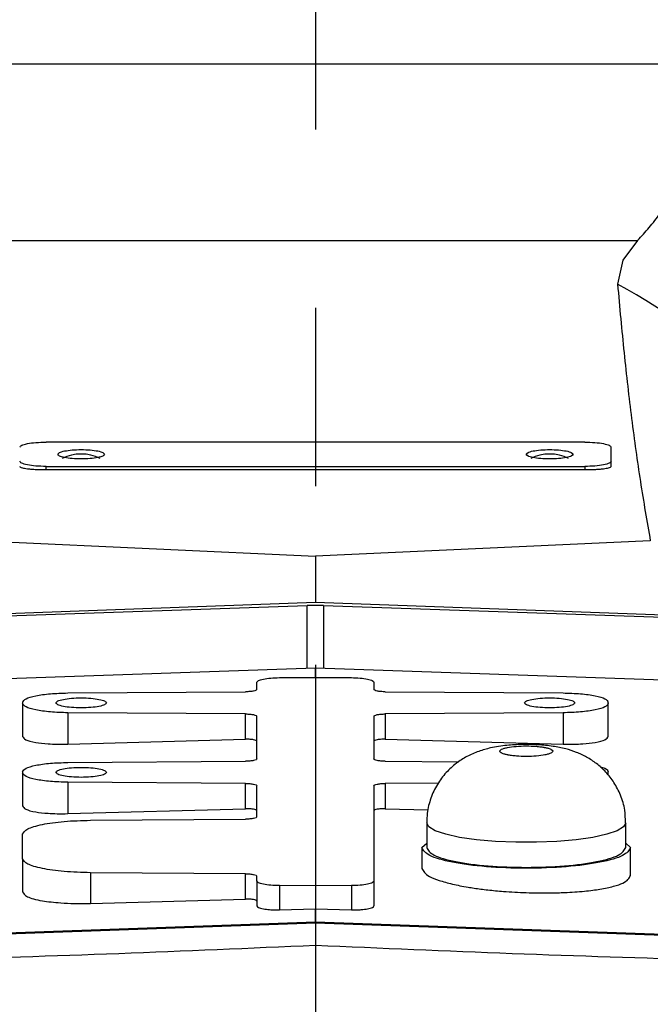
# Model space of a CAD drawing. Extents: x 0 to 841, y 0 to 594.
# Tile 115 of 142: x 739 to 748, y 344 to 358. Entities that reach past the tile are written whole.
import ezdxf

# ---------------------------------------------------------------- set-up
doc = ezdxf.new("R2010")
doc.units = 0
doc.linetypes.add('CENTERX2', pattern=[20.32, 12.7, -2.54, 2.54, -2.54])
doc.layers.get('0').update_dxf_attribs({"linetype": 'CONTINUOUS'})
doc.styles.add('SLDTEXTSTYLE0', font='TXT', dxfattribs={"width": 0.75})
doc.dimstyles.new('SLDDIMSTYLE2', dxfattribs={"dimtxt": 3.5, "dimasz": 3.556, "dimexe": 0, "dimexo": 0.0625, "dimgap": 0.875, "dimtad": 1, "dimlfac": 6, "dimrnd": 1e-09, "dimzin": 12, "dimtxsty": 'SLDTEXTSTYLE0', "dimsah": 1, "dimcen": 0.09, "dimazin": 3, "dimtfac": 1, "dimtofl": 0, "dimtmove": 0, "dimatfit": 3, "dimtolj": 1, "dimtzin": 12})

# ---------------------------------------------------------------- blocks, each defined once
blk = doc.blocks.new('_D_76')
at = {"color": 7, "linetype": 'CONTINUOUS'}
for p, q in [((730.069, 332.372), (730.069, 381.538)), ((743.402, 370.002), (743.402, 381.538)), ((743.402, 380.538), (730.069, 380.538))]:
    blk.add_line(p, q, dxfattribs=at)
for points in [[(730.069, 380.538), (733.625, 380.157), (733.625, 380.919)], [(743.402, 380.538), (739.846, 380.919), (739.846, 380.157)]]:
    blk.add_solid(points, dxfattribs=at)
at = {"color": 7, "linetype": 'CONTINUOUS', "insert": (734.262, 385.05, 0.017), "char_height": 3.5, "attachment_point": 1, "style": 'SLDTEXTSTYLE0'}
blk.add_mtext('80', dxfattribs=at)

msp = doc.modelspace()

# ---------------------------------------------------------------- linework, layer by layer
at = {"color": 7, "linetype": 'CENTERX2'}
msp.add_line((743.4022, 369.0019), (743.4022, 133.4118), dxfattribs=at)
at = {"color": 7, "linetype": 'CONTINUOUS'}
for p, q in [((737.4244, 357.2361), (749.3799, 357.2361)), ((738.8172, 354.7217), (747.9871, 354.7217)), ((747.9871, 354.7217), (747.779, 354.4408)), ((747.779, 354.4408), (747.7018, 354.0989)), ((747.2355, 351.8513), (739.5688, 351.8513)), ((747.6105, 351.5792), (747.6105, 351.7771)), ((747.6105, 351.5059), (747.6105, 351.5792)), ((739.5688, 351.4594), (739.5688, 351.505)), ((739.5688, 351.505), (747.2355, 351.505)), ((739.5688, 351.4594), (747.2355, 351.4594)), ((747.2355, 351.505), (747.2355, 351.4594)), ((738.6367, 350.4463), (743.4022, 350.2296)), ((748.1677, 350.4463), (743.4022, 350.2296)), ((743.4022, 350.2296), (743.4022, 349.5704)), ((737.8037, 349.3702), (743.4022, 349.5704)), ((737.8074, 349.3356), (743.2858, 349.5231)), ((743.2858, 348.6327), (743.2858, 349.5231)), ((743.5185, 349.5231), (743.2858, 349.5231)), ((743.4022, 349.5704), (749.0006, 349.3702)), ((743.5185, 349.5231), (743.5185, 348.6327)), ((743.5185, 349.5231), (748.9969, 349.3356)), ((737.8074, 348.4452), (743.4022, 348.6367)), ((743.4022, 348.5018), (743.4022, 348.6367)), ((743.4022, 348.6367), (748.9969, 348.4452)), ((742.8905, 348.4983), (743.4022, 348.5018)), ((743.4022, 348.5018), (743.9138, 348.4983)), ((742.5688, 348.33), (742.5688, 348.4323)), ((744.2355, 348.4323), (744.2355, 348.33)), ((739.8789, 348.2796), (742.408, 348.297)), ((744.3963, 348.297), (746.9254, 348.2796)), ((739.2355, 348.1478), (739.2355, 348.1303)), ((739.2355, 348.1303), (739.2355, 347.661)), ((747.5688, 348.1303), (747.5688, 348.1478)), ((747.5688, 347.661), (747.5688, 348.1303)), ((742.408, 347.981), (739.8789, 347.9985)), ((739.8789, 347.9985), (739.8789, 347.5512)), ((742.408, 347.6203), (742.408, 347.981)), ((742.5688, 347.3407), (742.5688, 347.9481)), ((744.2355, 347.9481), (744.2355, 347.3407)), ((746.9254, 347.9985), (744.3963, 347.981)), ((744.3963, 347.981), (744.3963, 347.6203)), ((746.9254, 347.9985), (746.9254, 347.5512)), ((739.8789, 347.5512), (742.408, 347.6203)), ((744.3963, 347.6203), (746.9254, 347.5512)), ((739.8789, 347.2903), (742.408, 347.3077)), ((744.3963, 347.3077), (745.4423, 347.3005)), ((739.2355, 347.1584), (739.2355, 347.141)), ((739.2355, 347.141), (739.2355, 346.6716)), ((747.5688, 347.141), (747.5688, 347.1584)), ((747.5688, 347.1092), (747.5688, 347.141)), ((742.408, 346.9917), (739.8789, 347.0092)), ((739.8789, 347.0092), (739.8789, 346.5618)), ((742.408, 346.6309), (742.408, 346.9917)), ((742.5688, 346.5163), (742.5688, 346.9588)), ((744.2355, 346.9588), (744.2355, 345.6033)), ((745.1515, 346.9969), (744.3963, 346.9917)), ((744.3963, 346.9917), (744.3963, 346.6309)), ((739.8789, 346.5618), (742.408, 346.6309)), ((744.3963, 346.6309), (745.0054, 346.6143)), ((740.2006, 346.4681), (742.408, 346.4833)), ((744.9855, 346.4325), (744.9855, 346.0774)), ((747.8188, 346.0774), (747.8188, 346.4325)), ((739.2355, 345.9186), (739.2355, 346.2703)), ((744.9188, 346.0776), (744.9855, 346.144)), ((747.8188, 346.144), (747.8855, 346.0776)), ((744.9188, 346.0778), (744.9188, 345.7817)), ((747.8855, 345.6798), (747.8855, 346.0778)), ((739.2355, 345.9186), (739.2355, 345.4492)), ((742.408, 345.7056), (740.2006, 345.7209)), ((740.2006, 345.7209), (740.2006, 345.2845)), ((742.408, 345.3448), (742.408, 345.7056)), ((742.5688, 345.6033), (742.5688, 345.6727)), ((742.5688, 345.6033), (742.5688, 345.248)), ((743.4022, 345.5339), (742.8905, 345.5374)), ((742.8905, 345.5374), (742.8905, 345.1931)), ((743.9138, 345.5374), (743.4022, 345.5339)), ((743.4022, 345.5339), (743.4022, 345.2071)), ((743.9138, 345.5374), (743.9138, 345.1931)), ((744.2355, 345.6033), (744.2355, 345.248)), ((740.2006, 345.2845), (742.408, 345.3448)), ((742.8905, 345.1931), (743.4022, 345.2071)), ((743.4022, 345.0224), (743.4022, 345.2071)), ((743.4022, 345.2071), (743.9138, 345.1931)), ((737.8074, 344.822), (743.4022, 345.0224)), ((737.8074, 344.8085), (743.4022, 345.0088)), ((743.4022, 345.0224), (748.9969, 344.822)), ((743.4022, 345.0088), (743.4022, 344.6851)), ((743.4022, 345.0088), (748.9969, 344.8085))]:
    msp.add_line(p, q, dxfattribs=at)
at = {"color": 8, "linetype": 'CONTINUOUS'}
msp.add_lwpolyline([(747.8188, 346.4325), (747.8188, 346.4325), (747.7879, 346.3742), (747.6963, 346.3185), (747.5483, 346.2677), (747.3501, 346.2242), (747.1105, 346.1897), (746.8399, 346.1659), (746.5502, 346.1537), (746.2541, 346.1537), (745.9644, 346.1659), (745.6938, 346.1897), (745.4542, 346.2242), (745.2561, 346.2677), (745.108, 346.3185), (745.0164, 346.3742), (744.9855, 346.4325)], dxfattribs=at)
at = {"color": 7, "linetype": 'CONTINUOUS'}
for centre, radius, start, end in [((743.52, 346.3771), 8.7815, 29.58175, 61.56227), ((740.0688, 351.0884), 0.593, 62.89736, 117.10264), ((746.7355, 351.0884), 0.593, 62.89741, 117.10259)]:
    msp.add_arc(centre, radius, start, end, dxfattribs=at)
for points, knots in [([(747.9871, 354.7217), (748.042, 354.782), (748.1483, 354.8987), (748.3091, 355.103), (748.4727, 355.3273), (748.6421, 355.5769), (748.8151, 355.8457), (748.9334, 356.0396), (748.9913, 356.1346)], [0, 0, 0, 0, 0.175539, 0.3395556, 0.5032893, 0.6755554, 0.8411233, 1, 1, 1, 1]), ([(747.7018, 354.0989), (747.7314, 353.7696), (747.7915, 353.1022), (747.9009, 352.1696), (748.0249, 351.2703), (748.1197, 350.7233), (748.1677, 350.4463)], [0, 0, 0, 0, 0.240254, 0.4870047, 0.740253, 1, 1, 1, 1]), ([(739.1938, 351.7771), (739.1995, 351.7868), (739.2107, 351.8063), (739.2975, 351.8308), (739.4214, 351.848), (739.5197, 351.8502), (739.5688, 351.8513)], [0, 0, 0, 0, 0.2500023, 0.5000003, 0.7500007, 1, 1, 1, 1]), ([(747.2355, 351.8513), (747.2846, 351.8502), (747.3829, 351.848), (747.5069, 351.8308), (747.5936, 351.8063), (747.6049, 351.7868), (747.6105, 351.7771)], [0, 0, 0, 0, 0.2499993, 0.4999994, 0.7499977, 1, 1, 1, 1]), ([(739.7355, 351.6782), (739.7405, 351.6868), (739.7505, 351.7041), (739.8276, 351.726), (739.9378, 351.7407), (740.0688, 351.7459), (740.1999, 351.7407), (740.31, 351.726), (740.3871, 351.7041), (740.3971, 351.6868), (740.4022, 351.6782)], [0, 0, 0, 0, 0.1249981, 0.2499997, 0.374999, 0.4999999, 0.625001, 0.7500003, 0.8750019, 1, 1, 1, 1]), ([(746.4022, 351.6782), (746.4072, 351.6868), (746.4172, 351.7041), (746.4943, 351.726), (746.6045, 351.7407), (746.7355, 351.7459), (746.8665, 351.7407), (746.9767, 351.726), (747.0538, 351.7041), (747.0638, 351.6868), (747.0688, 351.6782)], [0, 0, 0, 0, 0.1249982, 0.2499998, 0.3749991, 0.5, 0.6250009, 0.7500002, 0.8750018, 1, 1, 1, 1]), ([(739.5688, 351.505), (739.5197, 351.5062), (739.4214, 351.5084), (739.2975, 351.5256), (739.2107, 351.5501), (739.1995, 351.5695), (739.1938, 351.5792)], [0, 0, 0, 0, 0.2499993, 0.4999997, 0.7499977, 1, 1, 1, 1]), ([(740.4022, 351.6782), (740.3971, 351.6695), (740.3871, 351.6523), (740.31, 351.6303), (740.1999, 351.6157), (740.0688, 351.6105), (739.9378, 351.6157), (739.8276, 351.6303), (739.7505, 351.6523), (739.7405, 351.6695), (739.7355, 351.6782)], [0, 0, 0, 0, 0.12499771, 0.24999884, 0.37500039, 0.50000015, 0.62499961, 0.75000116, 0.87500229, 1, 1, 1, 1]), ([(747.0688, 351.6782), (747.0638, 351.6695), (747.0538, 351.6523), (746.9767, 351.6303), (746.8665, 351.6157), (746.7355, 351.6105), (746.6045, 351.6157), (746.4943, 351.6303), (746.4172, 351.6523), (746.4072, 351.6695), (746.4022, 351.6782)], [0, 0, 0, 0, 0.1249978, 0.2499989, 0.3750005, 0.5, 0.6249995, 0.7500011, 0.8750022, 1, 1, 1, 1]), ([(747.6105, 351.5792), (747.6049, 351.5695), (747.5936, 351.5501), (747.5069, 351.5256), (747.3829, 351.5084), (747.2846, 351.5062), (747.2355, 351.505)], [0, 0, 0, 0, 0.2500023, 0.5000006, 0.7500007, 1, 1, 1, 1]), ([(739.1938, 351.5059), (739.196, 351.5021), (739.2, 351.4949), (739.2352, 351.4833), (739.29, 351.474), (739.3614, 351.4667), (739.4485, 351.4609), (739.5211, 351.46), (739.5688, 351.4594)], [0, 0, 0, 0, 0.156266, 0.2920863, 0.5015713, 0.6317323, 0.7583603, 1, 1, 1, 1]), ([(747.2355, 351.4594), (747.2832, 351.46), (747.356, 351.4609), (747.4431, 351.4668), (747.5145, 351.4739), (747.5693, 351.4834), (747.6043, 351.4949), (747.6083, 351.5021), (747.6105, 351.5059)], [0, 0, 0, 0, 0.2419011, 0.3687596, 0.499226, 0.7082137, 0.8438636, 1, 1, 1, 1]), ([(742.5688, 348.4323), (742.5736, 348.4408), (742.5832, 348.4577), (742.657, 348.4792), (742.763, 348.4945), (742.848, 348.497), (742.8905, 348.4983)], [0, 0, 0, 0, 0.2500009, 0.4999984, 0.7499998, 1, 1, 1, 1]), ([(743.9138, 348.4983), (743.9563, 348.497), (744.0413, 348.4945), (744.1473, 348.4792), (744.2211, 348.4577), (744.2307, 348.4408), (744.2355, 348.4323)], [0, 0, 0, 0, 0.2500002, 0.5000016, 0.7499991, 1, 1, 1, 1]), ([(742.5688, 348.33), (742.5664, 348.3258), (742.5616, 348.3173), (742.5247, 348.3066), (742.4717, 348.2989), (742.4292, 348.2977), (742.408, 348.297)], [0, 0, 0, 0, 0.2500032, 0.499999, 0.7500026, 1, 1, 1, 1]), ([(744.3963, 348.297), (744.3751, 348.2977), (744.3326, 348.2989), (744.2796, 348.3066), (744.2427, 348.3173), (744.2379, 348.3258), (744.2355, 348.33)], [0, 0, 0, 0, 0.2499974, 0.500001, 0.7499968, 1, 1, 1, 1]), ([(739.2355, 348.1478), (739.2451, 348.1647), (739.2642, 348.1985), (739.4119, 348.2414), (739.6238, 348.2721), (739.7939, 348.2771), (739.8789, 348.2796)], [0, 0, 0, 0, 0.2499992, 0.5, 0.7500002, 1, 1, 1, 1]), ([(739.7105, 348.139), (739.7159, 348.1483), (739.7267, 348.1669), (739.8095, 348.1905), (739.928, 348.2063), (740.0688, 348.2118), (740.2097, 348.2063), (740.3281, 348.1905), (740.411, 348.1669), (740.4218, 348.1483), (740.4272, 348.139)], [0, 0, 0, 0, 0.1249997, 0.2500012, 0.3750001, 0.5000001, 0.625, 0.7499989, 0.8750003, 1, 1, 1, 1]), ([(746.3772, 348.139), (746.3825, 348.1483), (746.3933, 348.1669), (746.4762, 348.1905), (746.5946, 348.2063), (746.7355, 348.2118), (746.8764, 348.2063), (746.9948, 348.1905), (747.0777, 348.1669), (747.0884, 348.1483), (747.0938, 348.139)], [0, 0, 0, 0, 0.12499967, 0.2500011, 0.37499998, 0.49999992, 0.62499987, 0.74999875, 0.87500033, 1, 1, 1, 1]), ([(746.9254, 348.2796), (747.0104, 348.2771), (747.1805, 348.2721), (747.3924, 348.2414), (747.5401, 348.1985), (747.5593, 348.1647), (747.5688, 348.1478)], [0, 0, 0, 0, 0.2499998, 0.5, 0.7500008, 1, 1, 1, 1]), ([(739.8789, 347.9985), (739.7939, 348.001), (739.6238, 348.006), (739.4119, 348.0367), (739.2642, 348.0796), (739.2451, 348.1134), (739.2355, 348.1303)], [0, 0, 0, 0, 0.2499997, 0.4999999, 0.7499985, 1, 1, 1, 1]), ([(740.4272, 348.139), (740.4218, 348.1298), (740.411, 348.1112), (740.3281, 348.0876), (740.2097, 348.0718), (740.0688, 348.0663), (739.928, 348.0718), (739.8095, 348.0876), (739.7267, 348.1112), (739.7159, 348.1298), (739.7105, 348.139)], [0, 0, 0, 0, 0.1249998, 0.2499996, 0.3749998, 0.4999999, 0.625, 0.7500003, 0.8750002, 1, 1, 1, 1]), ([(747.0938, 348.139), (747.0884, 348.1298), (747.0777, 348.1112), (746.9948, 348.0876), (746.8764, 348.0718), (746.7355, 348.0663), (746.5946, 348.0718), (746.4762, 348.0876), (746.3933, 348.1112), (746.3825, 348.1298), (746.3772, 348.139)], [0, 0, 0, 0, 0.1249998, 0.2499997, 0.375, 0.5000001, 0.6250002, 0.7500004, 0.8750002, 1, 1, 1, 1]), ([(747.5688, 348.1303), (747.5593, 348.1134), (747.5401, 348.0796), (747.3924, 348.0367), (747.1805, 348.006), (747.0104, 348.001), (746.9254, 347.9985)], [0, 0, 0, 0, 0.2500015, 0.5000001, 0.7500003, 1, 1, 1, 1]), ([(742.408, 347.981), (742.4292, 347.9804), (742.4717, 347.9792), (742.5247, 347.9715), (742.5616, 347.9608), (742.5664, 347.9523), (742.5688, 347.9481)], [0, 0, 0, 0, 0.2500004, 0.4999993, 0.749996, 1, 1, 1, 1]), ([(744.2355, 347.9481), (744.2379, 347.9523), (744.2427, 347.9608), (744.2796, 347.9715), (744.3326, 347.9792), (744.3751, 347.9804), (744.3963, 347.981)], [0, 0, 0, 0, 0.250004, 0.5000007, 0.7499996, 1, 1, 1, 1]), ([(739.2355, 347.661), (739.2446, 347.6449), (739.2632, 347.6118), (739.4032, 347.575), (739.57, 347.5564), (739.7297, 347.5491), (739.8271, 347.5505), (739.8789, 347.5512)], [0, 0, 0, 0, 0.2431367, 0.4991904, 0.7129185, 0.8473918, 1, 1, 1, 1]), ([(746.9254, 347.5512), (746.9772, 347.5505), (747.0746, 347.5491), (747.2343, 347.5564), (747.4011, 347.575), (747.5411, 347.6118), (747.5597, 347.6449), (747.5688, 347.661)], [0, 0, 0, 0, 0.1526023, 0.2870734, 0.5008094, 0.7568604, 1, 1, 1, 1]), ([(742.5688, 347.5928), (742.5681, 347.5951), (742.5668, 347.5995), (742.5532, 347.6072), (742.5247, 347.6147), (742.4826, 347.6192), (742.4423, 347.6208), (742.4194, 347.6204), (742.408, 347.6203)], [0, 0, 0, 0, 0.1347435, 0.2694586, 0.4999589, 0.7304894, 0.8652163, 1, 1, 1, 1]), ([(744.3963, 347.6203), (744.3849, 347.6204), (744.362, 347.6208), (744.3218, 347.6192), (744.2797, 347.6147), (744.2511, 347.6072), (744.2375, 347.5995), (744.2362, 347.5951), (744.2355, 347.5928)], [0, 0, 0, 0, 0.1347786, 0.2695103, 0.5000408, 0.730541, 0.8652469, 1, 1, 1, 1]), ([(747.8136, 346.4327), (747.8127, 346.493), (747.8107, 346.6268), (747.7511, 346.8216), (747.6579, 347.0043), (747.54, 347.1553), (747.4071, 347.2761), (747.2647, 347.3691), (747.1158, 347.4383), (746.9558, 347.4888), (746.7769, 347.5238), (746.5702, 347.5443), (746.3449, 347.5485), (746.1153, 347.5352), (745.9135, 347.5047), (745.7252, 347.4526), (745.5592, 347.3808), (745.4004, 347.2795), (745.2555, 347.1474), (745.1302, 346.9801), (745.0379, 346.7835), (744.9917, 346.5961), (744.9872, 346.4773), (744.9855, 346.4325)], [0, 0, 0, 0, 0.0435797, 0.0968041, 0.1460384, 0.1920848, 0.235464, 0.2767288, 0.316837, 0.3579915, 0.4055867, 0.4595405, 0.5140491, 0.5671627, 0.6273936, 0.672392, 0.7187252, 0.7627266, 0.8105688, 0.8612443, 0.9138415, 0.9674641, 1, 1, 1, 1]), ([(746.0245, 347.451), (746.0296, 347.4604), (746.0375, 347.475), (746.0849, 347.4924), (746.1484, 347.5079), (746.2544, 347.5218), (746.4007, 347.5275), (746.5232, 347.5229), (746.5997, 347.515), (746.6359, 347.5098), (746.6529, 347.5069), (746.6612, 347.5053), (746.6652, 347.5046), (746.6672, 347.5042), (746.6682, 347.504), (746.6687, 347.5039), (746.669, 347.5038), (746.6691, 347.5038), (746.6691, 347.5038), (746.6692, 347.5038), (746.6692, 347.5038), (746.6692, 347.5038), (746.6692, 347.5038), (746.6692, 347.5038), (746.6693, 347.5038), (746.6698, 347.5036), (746.6722, 347.5032), (746.6897, 347.4995), (746.7248, 347.491), (746.7686, 347.4738), (746.7757, 347.4594), (746.7798, 347.451)], [0, 0, 0, 0, 0.12049333, 0.18542328, 0.25035723, 0.37571981, 0.49953784, 0.61970782, 0.68455169, 0.71713674, 0.73343421, 0.7415831, 0.74565718, 0.74769425, 0.74871322, 0.74922224, 0.74947712, 0.74960401, 0.74966773, 0.74969987, 0.7497153, 0.74972368, 0.74972725, 0.74972973, 0.74973163, 0.74999877, 0.7520356, 0.75763506, 0.81541955, 0.89269957, 1, 1, 1, 1]), ([(746.7798, 347.451), (746.7747, 347.4415), (746.7669, 347.4269), (746.7195, 347.4095), (746.656, 347.394), (746.5499, 347.3801), (746.4036, 347.3744), (746.2811, 347.379), (746.2046, 347.3869), (746.1684, 347.3922), (746.1514, 347.395), (746.1431, 347.3966), (746.1391, 347.3973), (746.1371, 347.3977), (746.1361, 347.3979), (746.1356, 347.398), (746.1354, 347.3981), (746.1352, 347.3981), (746.1352, 347.3981), (746.1351, 347.3981), (746.1351, 347.3981), (746.1351, 347.3981), (746.1351, 347.3981), (746.1351, 347.3981), (746.1351, 347.3981), (746.1343, 347.3982), (746.1323, 347.3987), (746.1137, 347.4023), (746.0801, 347.411), (746.0355, 347.4281), (746.0285, 347.4425), (746.0245, 347.451)], [0, 0, 0, 0, 0.1204935, 0.1854228, 0.2503567, 0.3757194, 0.4995379, 0.6197076, 0.6845521, 0.7171372, 0.7334342, 0.7415829, 0.7456577, 0.7476948, 0.748713, 0.7492228, 0.7494771, 0.7496046, 0.7496683, 0.7496997, 0.7497159, 0.7497237, 0.7497278, 0.7497297, 0.7497321, 0.7499993, 0.7520363, 0.7576348, 0.8154204, 0.8927004, 1, 1, 1, 1]), ([(739.2355, 347.1584), (739.2451, 347.1753), (739.2642, 347.2091), (739.4119, 347.2521), (739.6238, 347.2828), (739.7939, 347.2878), (739.8789, 347.2903)], [0, 0, 0, 0, 0.2500004, 0.5, 0.7500002, 1, 1, 1, 1]), ([(739.7105, 347.1497), (739.7159, 347.159), (739.7267, 347.1776), (739.8095, 347.2012), (739.928, 347.2169), (740.0688, 347.2225), (740.2097, 347.2169), (740.3281, 347.2012), (740.411, 347.1776), (740.4218, 347.159), (740.4272, 347.1497)], [0, 0, 0, 0, 0.1249998, 0.2499997, 0.375, 0.5000001, 0.6250002, 0.7500004, 0.8750002, 1, 1, 1, 1]), ([(742.5688, 347.3407), (742.5664, 347.3365), (742.5616, 347.328), (742.5247, 347.3173), (742.4717, 347.3096), (742.4292, 347.3084), (742.408, 347.3077)], [0, 0, 0, 0, 0.2499994, 0.5000004, 0.7499994, 1, 1, 1, 1]), ([(744.3963, 347.3077), (744.3751, 347.3084), (744.3326, 347.3096), (744.2796, 347.3173), (744.2427, 347.328), (744.2379, 347.3365), (744.2355, 347.3407)], [0, 0, 0, 0, 0.2500006, 0.4999996, 0.7500006, 1, 1, 1, 1]), ([(747.4521, 347.2286), (747.4773, 347.2219), (747.5536, 347.2015), (747.5627, 347.1757), (747.5688, 347.1584)], [0, 0, 0, 0, 0.329808, 1, 1, 1, 1]), ([(739.8789, 347.0092), (739.7939, 347.0117), (739.6238, 347.0166), (739.4119, 347.0473), (739.2642, 347.0903), (739.2451, 347.1241), (739.2355, 347.141)], [0, 0, 0, 0, 0.2500002, 0.4999998, 0.7500007, 1, 1, 1, 1]), ([(740.4272, 347.1497), (740.4218, 347.1405), (740.411, 347.1219), (740.3281, 347.0983), (740.2097, 347.0825), (740.0688, 347.077), (739.928, 347.0825), (739.8095, 347.0983), (739.7267, 347.1219), (739.7159, 347.1405), (739.7105, 347.1497)], [0, 0, 0, 0, 0.1250008, 0.2500004, 0.3749999, 0.4999999, 0.6249999, 0.7499994, 0.8749992, 1, 1, 1, 1]), ([(742.408, 346.9917), (742.4292, 346.9911), (742.4717, 346.9899), (742.5247, 346.9822), (742.5616, 346.9714), (742.5664, 346.963), (742.5688, 346.9588)], [0, 0, 0, 0, 0.2499991, 0.5000005, 0.750001, 1, 1, 1, 1]), ([(744.2355, 346.9588), (744.2379, 346.963), (744.2427, 346.9714), (744.2796, 346.9822), (744.3326, 346.9899), (744.3751, 346.9911), (744.3963, 346.9917)], [0, 0, 0, 0, 0.249999, 0.4999995, 0.7500009, 1, 1, 1, 1]), ([(739.2355, 346.6716), (739.2446, 346.6555), (739.2632, 346.6225), (739.4032, 346.5857), (739.57, 346.5671), (739.7297, 346.5598), (739.8271, 346.5611), (739.8789, 346.5618)], [0, 0, 0, 0, 0.2431347, 0.4991907, 0.7129177, 0.8473912, 1, 1, 1, 1]), ([(742.5688, 346.6035), (742.5681, 346.6057), (742.5668, 346.6102), (742.5532, 346.6178), (742.5247, 346.6254), (742.4826, 346.6299), (742.4423, 346.6315), (742.4194, 346.6311), (742.408, 346.6309)], [0, 0, 0, 0, 0.1347481, 0.2694629, 0.4999627, 0.7304899, 0.8652166, 1, 1, 1, 1]), ([(742.5688, 346.5163), (742.5664, 346.5121), (742.5616, 346.5036), (742.5247, 346.4929), (742.4718, 346.4852), (742.4292, 346.484), (742.408, 346.4833)], [0, 0, 0, 0, 0.25000042, 0.49999994, 0.75000032, 1, 1, 1, 1]), ([(744.3963, 346.6309), (744.3849, 346.6311), (744.362, 346.6315), (744.3218, 346.6299), (744.2797, 346.6254), (744.2511, 346.6178), (744.2375, 346.6102), (744.2362, 346.6057), (744.2355, 346.6035)], [0, 0, 0, 0, 0.1347783, 0.2695098, 0.500037, 0.7305368, 0.8652471, 1, 1, 1, 1]), ([(739.2355, 346.2703), (739.2498, 346.2957), (739.2786, 346.3464), (739.5001, 346.4108), (739.8179, 346.4569), (740.073, 346.4643), (740.2006, 346.4681)], [0, 0, 0, 0, 0.25, 0.4999997, 0.7500001, 1, 1, 1, 1]), ([(747.8855, 346.0776), (747.8632, 346.0392), (747.8186, 345.9624), (747.4756, 345.8647), (746.9853, 345.7994), (746.4022, 345.7765), (745.819, 345.7994), (745.3287, 345.8647), (744.9857, 345.9624), (744.9411, 346.0392), (744.9188, 346.0776)], [0, 0, 0, 0, 0.1250001, 0.2500001, 0.375, 0.5, 0.625, 0.75, 0.875, 1, 1, 1, 1]), ([(744.9855, 346.0776), (745.0068, 346.041), (745.0494, 345.9676), (745.377, 345.8743), (745.8453, 345.8119), (746.4022, 345.79), (746.9591, 345.8119), (747.4273, 345.8743), (747.7549, 345.9676), (747.7975, 346.041), (747.8188, 346.0776)], [0, 0, 0, 0, 0.1249999, 0.25, 0.375, 0.5, 0.625, 0.75, 0.8750001, 1, 1, 1, 1]), ([(740.2006, 345.7209), (740.0731, 345.7246), (739.818, 345.732), (739.5001, 345.7781), (739.2786, 345.8425), (739.2499, 345.8932), (739.2355, 345.9186)], [0, 0, 0, 0, 0.2500002, 0.5, 0.7500002, 1, 1, 1, 1]), ([(742.408, 345.7056), (742.4292, 345.705), (742.4717, 345.7038), (742.5247, 345.6961), (742.5616, 345.6853), (742.5664, 345.6769), (742.5688, 345.6727)], [0, 0, 0, 0, 0.249999, 0.4999979, 0.7500006, 1, 1, 1, 1]), ([(744.9188, 345.7817), (744.9391, 345.7435), (744.9699, 345.6854), (745.1321, 345.6206), (745.2495, 345.5848), (745.3814, 345.5513), (745.5219, 345.5236), (745.6622, 345.5015), (745.7562, 345.4885), (745.8934, 345.4719), (746.107, 345.4515), (746.352, 345.4378), (746.5689, 345.4329), (746.7183, 345.4329), (746.8423, 345.4352), (747.0155, 345.4415), (747.1855, 345.4533), (747.3472, 345.4717), (747.493, 345.4929), (747.6481, 345.5257), (747.8342, 345.5875), (747.8652, 345.6434), (747.8855, 345.6801)], [0, 0, 0, 0, 0.1210903, 0.1844779, 0.2168554, 0.2496631, 0.3113412, 0.3334351, 0.356282, 0.3798818, 0.430041, 0.4999933, 0.537512, 0.5700618, 0.5976412, 0.6202481, 0.6886886, 0.720406, 0.7504219, 0.8155274, 0.8789167, 1, 1, 1, 1]), ([(742.8905, 345.5374), (742.848, 345.5386), (742.763, 345.5411), (742.657, 345.5565), (742.5832, 345.578), (742.5736, 345.5949), (742.5688, 345.6033)], [0, 0, 0, 0, 0.25, 0.4999999, 0.7499993, 1, 1, 1, 1]), ([(744.2355, 345.6033), (744.2307, 345.5949), (744.2211, 345.578), (744.1473, 345.5565), (744.0413, 345.5411), (743.9563, 345.5386), (743.9138, 345.5374)], [0, 0, 0, 0, 0.2500007, 0.5000001, 0.75, 1, 1, 1, 1]), ([(739.2355, 345.4492), (739.2491, 345.4251), (739.2771, 345.3754), (739.4871, 345.3203), (739.7373, 345.2924), (739.9768, 345.2815), (740.1229, 345.2835), (740.2006, 345.2845)], [0, 0, 0, 0, 0.2431354, 0.4991906, 0.7129177, 0.8473913, 1, 1, 1, 1]), ([(742.5688, 345.3174), (742.5681, 345.3196), (742.5668, 345.3241), (742.5532, 345.3317), (742.5246, 345.3393), (742.4826, 345.3438), (742.4423, 345.3454), (742.4194, 345.345), (742.408, 345.3448)], [0, 0, 0, 0, 0.13474577, 0.26946337, 0.49996148, 0.73048884, 0.86521628, 1, 1, 1, 1]), ([(742.5688, 345.248), (742.5734, 345.24), (742.5827, 345.2234), (742.6527, 345.205), (742.7361, 345.1958), (742.8159, 345.1921), (742.8646, 345.1928), (742.8905, 345.1931)], [0, 0, 0, 0, 0.2431338, 0.4991906, 0.7129135, 0.8473877, 1, 1, 1, 1]), ([(743.9138, 345.1931), (743.9397, 345.1928), (743.9884, 345.1921), (744.0682, 345.1958), (744.1516, 345.205), (744.2216, 345.2234), (744.2309, 345.24), (744.2355, 345.248)], [0, 0, 0, 0, 0.1525992, 0.2870688, 0.5008097, 0.7568586, 1, 1, 1, 1]), ([(743.4022, 344.6851), (742.4698, 344.6438), (740.6059, 344.5612), (738.74, 344.5041), (737.8074, 344.4756)], [0, 0, 0, 0, 0.5002221, 1, 1, 1, 1]), ([(748.9969, 344.4756), (748.0643, 344.5041), (746.1984, 344.5612), (744.3345, 344.6438), (743.4022, 344.6851)], [0, 0, 0, 0, 0.4997779, 1, 1, 1, 1])]:
    msp.add_open_spline(points, degree=3, knots=knots, dxfattribs=at)

# ---------------------------------------------------------------- dimensions: what is measured, and where the dimension line sits
dim = msp.add_linear_dim(base=(730.0688, 380.5379), p1=(743.4022, 369.0019), p2=(730.0688, 331.3717), dimstyle='SLDDIMSTYLE2', dxfattribs=at)
dim.commit()
dim.dimension.update_dxf_attribs({"geometry": '_D_76', "text_midpoint": (736.8483, 380.5379), "dimtype": 160})

doc.saveas('drawing.dxf')
